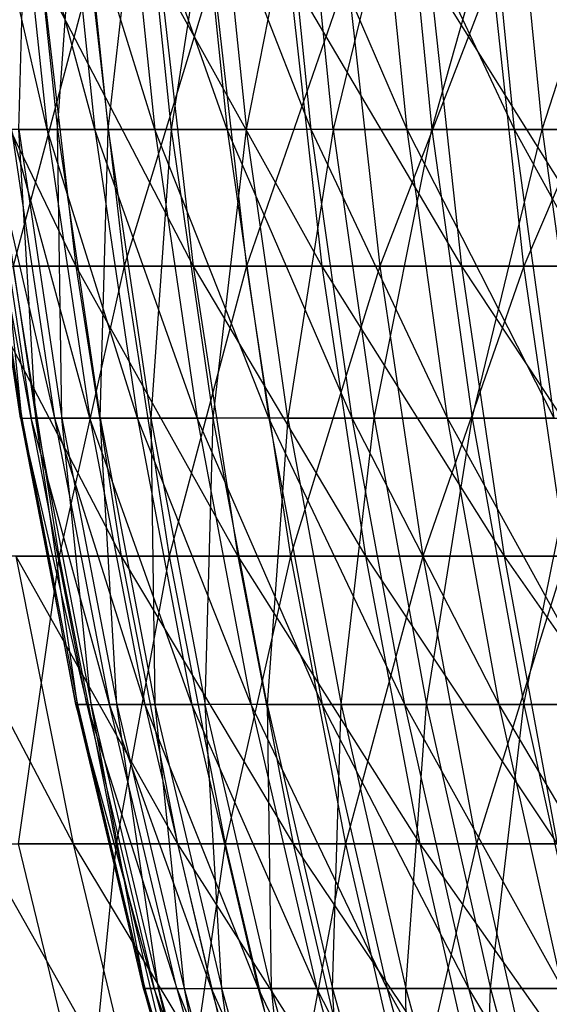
# Model space of a CAD drawing. Extents: x -125 to 125, y -143 to 0.
# Tile 35 of 256: x -55.34 to -50.81, y -97.94 to -89.53. Entities that reach past the tile are written whole.
import ezdxf

# ---------------------------------------------------------------- set-up
doc = ezdxf.new("R2010")
doc.units = 0
doc.header["$LTSCALE"] = 25.4
doc.layers.get('0').update_dxf_attribs({"linetype": 'CONTINUOUS'})

# ---------------------------------------------------------------- blocks, each defined once
blk = doc.blocks.new('NL2500027000_STL_3')
at = {"color": 0}
for p, q in [((-55.1087, -90.4641, 8.1854), (-55.6775, -87.9836, 5.8013)), ((-55.1087, -90.4641, 8.1854), (-55.6775, -87.9836, 5.8013)), ((-54.6992, -90.4641, 10.5814), (-55.3715, -87.9836, 8.2244)), ((-55.3715, -87.9836, 8.2244), (-55.1087, -90.4641, 8.1854)), ((-55.3715, -87.9836, 8.2244), (-55.1087, -90.4641, 8.1854)), ((-54.6992, -90.4641, 10.5814), (-55.3715, -87.9836, 8.2244)), ((-55.3495, -90.4641, -6.3567), (-55.2818, -87.9836, -8.8068)), ((-55.3495, -90.4641, -6.3567), (-55.2818, -87.9836, -8.8068)), ((-55.2818, -87.9836, -8.8068), (-55.0195, -90.4641, -8.765)), ((-55.2818, -87.9836, -8.8068), (-55.0195, -90.4641, -8.765)), ((-55.0195, -90.4641, -8.765), (-54.8451, -87.9836, -11.2097)), ((-55.0195, -90.4641, -8.765), (-54.8451, -87.9836, -11.2097)), ((-54.1856, -90.4641, 12.9573), (-54.96, -87.9836, 10.6319)), ((-54.96, -87.9836, 10.6319), (-54.6992, -90.4641, 10.5814)), ((-54.96, -87.9836, 10.6319), (-54.6992, -90.4641, 10.5814)), ((-54.1856, -90.4641, 12.9573), (-54.96, -87.9836, 10.6319)), ((-54.8451, -87.9836, -11.2097), (-54.5848, -90.4641, -11.1565)), ((-54.8451, -87.9836, -11.2097), (-54.5848, -90.4641, -11.1565)), ((-54.5848, -90.4641, -11.1565), (-54.3039, -87.9836, -13.5914)), ((-54.5848, -90.4641, -11.1565), (-54.3039, -87.9836, -13.5914)), ((-53.5689, -90.4641, 15.3085), (-54.4439, -87.9836, 13.0191)), ((-54.4439, -87.9836, 13.0191), (-54.1856, -90.4641, 12.9573)), ((-54.4439, -87.9836, 13.0191), (-54.1856, -90.4641, 12.9573)), ((-53.5689, -90.4641, 15.3085), (-54.4439, -87.9836, 13.0191)), ((-54.3039, -87.9836, -13.5914), (-54.0462, -90.4641, -13.5269)), ((-54.3039, -87.9836, -13.5914), (-54.0462, -90.4641, -13.5269)), ((-53.6594, -87.9836, -15.9471), (-54.0462, -90.4641, -13.5269)), ((-53.6594, -87.9836, -15.9471), (-54.0462, -90.4641, -13.5269)), ((-53.8242, -87.9836, 15.3815), (-53.5689, -90.4641, 15.3085)), ((-52.8501, -90.4641, 17.6306), (-53.8242, -87.9836, 15.3815)), ((-52.8501, -90.4641, 17.6306), (-53.8242, -87.9836, 15.3815)), ((-53.8242, -87.9836, 15.3815), (-53.5689, -90.4641, 15.3085)), ((-53.6594, -87.9836, -15.9471), (-53.4048, -90.4641, -15.8715)), ((-53.6594, -87.9836, -15.9471), (-53.4048, -90.4641, -15.8715)), ((-53.4048, -90.4641, -15.8715), (-52.9127, -87.9836, -18.2726)), ((-53.4048, -90.4641, -15.8715), (-52.9127, -87.9836, -18.2726)), ((-52.0308, -90.4641, 19.9191), (-53.1021, -87.9836, 17.7146)), ((-52.0308, -90.4641, 19.9191), (-53.1021, -87.9836, 17.7146)), ((-52.8501, -90.4641, 17.6306), (-53.1021, -87.9836, 17.7146)), ((-52.8501, -90.4641, 17.6306), (-53.1021, -87.9836, 17.7146)), ((-52.6616, -90.4641, -18.1859), (-52.9127, -87.9836, -18.2726)), ((-52.6616, -90.4641, -18.1859), (-52.9127, -87.9836, -18.2726)), ((-52.0653, -87.9836, -20.5632), (-52.6616, -90.4641, -18.1859)), ((-52.0653, -87.9836, -20.5632), (-52.6616, -90.4641, -18.1859)), ((-51.1124, -90.4641, 22.1697), (-52.2788, -87.9836, 20.014)), ((-51.1124, -90.4641, 22.1697), (-52.2788, -87.9836, 20.014)), ((-52.0308, -90.4641, 19.9191), (-52.2788, -87.9836, 20.014)), ((-52.0308, -90.4641, 19.9191), (-52.2788, -87.9836, 20.014)), ((-52.0653, -87.9836, -20.5632), (-51.8183, -90.4641, -20.4656)), ((-52.0653, -87.9836, -20.5632), (-51.8183, -90.4641, -20.4656)), ((-51.8183, -90.4641, -20.4656), (-51.1188, -87.9836, -22.8147)), ((-51.8183, -90.4641, -20.4656), (-51.1188, -87.9836, -22.8147)), ((-51.1124, -90.4641, 22.1697), (-51.3561, -87.9836, 22.2754)), ((-51.1124, -90.4641, 22.1697), (-51.3561, -87.9836, 22.2754)), ((-51.1188, -87.9836, -22.8147), (-50.8762, -90.4641, -22.7064)), ((-51.1188, -87.9836, -22.8147), (-50.8762, -90.4641, -22.7064)), ((-50.8762, -90.4641, -22.7064), (-50.075, -87.9836, -25.0227)), ((-50.8762, -90.4641, -22.7064), (-50.075, -87.9836, -25.0227)), ((-56.0643, -89.141, 20.4342), (-54.8621, -91.6345, 22.6593)), ((-56.0643, -89.141, 20.4342), (-54.8621, -91.6345, 22.6593)), ((-54.7377, -89.141, -23.7601), (-55.397, -91.6345, -21.3184)), ((-54.7377, -89.141, -23.7601), (-55.397, -91.6345, -21.3184)), ((-55.153, -89.141, 22.7795), (-53.8581, -91.6345, 24.952)), ((-55.153, -89.141, 22.7795), (-53.8581, -91.6345, 24.952)), ((-55.153, -89.141, 22.7795), (-54.8621, -91.6345, 22.6593)), ((-55.153, -89.141, 22.7795), (-54.8621, -91.6345, 22.6593)), ((-54.7377, -89.141, -23.7601), (-54.449, -91.6345, -23.6348)), ((-54.7377, -89.141, -23.7601), (-54.449, -91.6345, -23.6348)), ((-53.6874, -89.141, -26.0465), (-54.449, -91.6345, -23.6348)), ((-53.6874, -89.141, -26.0465), (-54.449, -91.6345, -23.6348)), ((-54.1437, -89.141, 25.0843), (-52.7584, -91.6345, 27.2003)), ((-54.1437, -89.141, 25.0843), (-52.7584, -91.6345, 27.2003)), ((-54.1437, -89.141, 25.0843), (-53.8581, -91.6345, 24.952)), ((-54.1437, -89.141, 25.0843), (-53.8581, -91.6345, 24.952)), ((-53.6874, -89.141, -26.0465), (-53.4043, -91.6345, -25.9091)), ((-53.6874, -89.141, -26.0465), (-53.4043, -91.6345, -25.9091)), ((-52.5417, -89.141, -28.2866), (-53.4043, -91.6345, -25.9091)), ((-52.5417, -89.141, -28.2866), (-53.4043, -91.6345, -25.9091)), ((-53.0381, -89.141, 27.3445), (-51.5648, -91.6345, 29.4002)), ((-53.0381, -89.141, 27.3445), (-51.5648, -91.6345, 29.4002)), ((-53.0381, -89.141, 27.3445), (-52.7584, -91.6345, 27.2003)), ((-53.0381, -89.141, 27.3445), (-52.7584, -91.6345, 27.2003)), ((-52.5417, -89.141, -28.2866), (-52.2646, -91.6345, -28.1375)), ((-52.5417, -89.141, -28.2866), (-52.2646, -91.6345, -28.1375)), ((-51.3025, -89.141, -30.4765), (-52.2646, -91.6345, -28.1375)), ((-51.3025, -89.141, -30.4765), (-52.2646, -91.6345, -28.1375)), ((-51.8382, -89.141, 29.5561), (-50.2795, -91.6345, 31.5479)), ((-51.8382, -89.141, 29.5561), (-50.2795, -91.6345, 31.5479)), ((-51.8382, -89.141, 29.5561), (-51.5648, -91.6345, 29.4002)), ((-51.8382, -89.141, 29.5561), (-51.5648, -91.6345, 29.4002)), ((-51.0319, -91.6345, -30.3157), (-51.3025, -89.141, -30.4765)), ((-51.0319, -91.6345, -30.3157), (-51.3025, -89.141, -30.4765)), ((-49.9721, -89.141, -32.6121), (-51.0319, -91.6345, -30.3157)), ((-49.9721, -89.141, -32.6121), (-51.0319, -91.6345, -30.3157)), ((-55.2429, -92.9311, 3.3289), (-55.7057, -90.4641, 0.9222)), ((-55.3355, -92.9311, 0.9161), (-55.7057, -90.4641, 0.9222)), ((-55.2429, -92.9311, 3.3289), (-55.7057, -90.4641, 0.9222)), ((-55.3355, -92.9311, 0.9161), (-55.7057, -90.4641, 0.9222)), ((-55.6929, -90.4641, -1.5085), (-55.3228, -92.9311, -1.4985)), ((-55.6929, -90.4641, -1.5085), (-55.3228, -92.9311, -1.4985)), ((-55.6929, -90.4641, -1.5085), (-55.3355, -92.9311, 0.9161)), ((-55.6929, -90.4641, -1.5085), (-55.3355, -92.9311, 0.9161)), ((-55.6124, -90.4641, 3.3512), (-55.2429, -92.9311, 3.3289)), ((-55.6124, -90.4641, 3.3512), (-55.2429, -92.9311, 3.3289)), ((-55.6124, -90.4641, 3.3512), (-55.0451, -92.9311, 5.7354)), ((-55.6124, -90.4641, 3.3512), (-55.0451, -92.9311, 5.7354)), ((-55.3228, -92.9311, -1.4985), (-55.5741, -90.4641, -3.9364)), ((-55.5741, -90.4641, -3.9364), (-55.2048, -92.9311, -3.9102)), ((-55.5741, -90.4641, -3.9364), (-55.2048, -92.9311, -3.9102)), ((-55.3228, -92.9311, -1.4985), (-55.5741, -90.4641, -3.9364)), ((-55.1087, -90.4641, 8.1854), (-55.4133, -90.4641, 5.7738)), ((-55.1087, -90.4641, 8.1854), (-55.4133, -90.4641, 5.7738)), ((-54.7425, -92.9311, 8.131), (-55.4133, -90.4641, 5.7738)), ((-55.4133, -90.4641, 5.7738), (-55.0451, -92.9311, 5.7354)), ((-55.4133, -90.4641, 5.7738), (-55.0451, -92.9311, 5.7354)), ((-54.7425, -92.9311, 8.131), (-55.4133, -90.4641, 5.7738)), ((-55.2048, -92.9311, -3.9102), (-55.3495, -90.4641, -6.3567)), ((-55.3495, -90.4641, -6.3567), (-55.0195, -90.4641, -8.765)), ((-55.3495, -90.4641, -6.3567), (-55.0195, -90.4641, -8.765)), ((-55.3495, -90.4641, -6.3567), (-54.9817, -92.9311, -6.3145)), ((-55.3495, -90.4641, -6.3567), (-54.9817, -92.9311, -6.3145)), ((-55.2048, -92.9311, -3.9102), (-55.3495, -90.4641, -6.3567)), ((-54.6992, -90.4641, 10.5814), (-55.1087, -90.4641, 8.1854)), ((-54.6992, -90.4641, 10.5814), (-55.1087, -90.4641, 8.1854)), ((-54.3358, -92.9311, 10.5111), (-55.1087, -90.4641, 8.1854)), ((-55.1087, -90.4641, 8.1854), (-54.7425, -92.9311, 8.131)), ((-55.1087, -90.4641, 8.1854), (-54.7425, -92.9311, 8.131)), ((-54.3358, -92.9311, 10.5111), (-55.1087, -90.4641, 8.1854)), ((-54.9817, -92.9311, -6.3145), (-55.0195, -90.4641, -8.765)), ((-55.0195, -90.4641, -8.765), (-54.5848, -90.4641, -11.1565)), ((-55.0195, -90.4641, -8.765), (-54.5848, -90.4641, -11.1565)), ((-55.0195, -90.4641, -8.765), (-54.6539, -92.9311, -8.7067)), ((-55.0195, -90.4641, -8.765), (-54.6539, -92.9311, -8.7067)), ((-54.9817, -92.9311, -6.3145), (-55.0195, -90.4641, -8.765)), ((-54.1856, -90.4641, 12.9573), (-54.6992, -90.4641, 10.5814)), ((-54.1856, -90.4641, 12.9573), (-54.6992, -90.4641, 10.5814)), ((-53.8256, -92.9311, 12.8712), (-54.6992, -90.4641, 10.5814)), ((-54.6992, -90.4641, 10.5814), (-54.3358, -92.9311, 10.5111)), ((-54.6992, -90.4641, 10.5814), (-54.3358, -92.9311, 10.5111)), ((-53.8256, -92.9311, 12.8712), (-54.6992, -90.4641, 10.5814)), ((-54.6539, -92.9311, -8.7067), (-54.5848, -90.4641, -11.1565)), ((-54.6539, -92.9311, -8.7067), (-54.5848, -90.4641, -11.1565)), ((-54.5848, -90.4641, -11.1565), (-54.0462, -90.4641, -13.5269)), ((-54.5848, -90.4641, -11.1565), (-54.0462, -90.4641, -13.5269)), ((-54.5848, -90.4641, -11.1565), (-54.2221, -92.9311, -11.0824)), ((-54.5848, -90.4641, -11.1565), (-54.2221, -92.9311, -11.0824)), ((-54.0462, -90.4641, -13.5269), (-54.2221, -92.9311, -11.0824)), ((-54.0462, -90.4641, -13.5269), (-54.2221, -92.9311, -11.0824)), ((-53.5689, -90.4641, 15.3085), (-54.1856, -90.4641, 12.9573)), ((-53.5689, -90.4641, 15.3085), (-54.1856, -90.4641, 12.9573)), ((-53.2129, -92.9311, 15.2068), (-54.1856, -90.4641, 12.9573)), ((-54.1856, -90.4641, 12.9573), (-53.8256, -92.9311, 12.8712)), ((-54.1856, -90.4641, 12.9573), (-53.8256, -92.9311, 12.8712)), ((-53.2129, -92.9311, 15.2068), (-54.1856, -90.4641, 12.9573)), ((-54.0462, -90.4641, -13.5269), (-53.4048, -90.4641, -15.8715)), ((-54.0462, -90.4641, -13.5269), (-53.4048, -90.4641, -15.8715)), ((-54.0462, -90.4641, -13.5269), (-53.6871, -92.9311, -13.437)), ((-54.0462, -90.4641, -13.5269), (-53.6871, -92.9311, -13.437)), ((-53.6871, -92.9311, -13.437), (-53.4048, -90.4641, -15.8715)), ((-53.6871, -92.9311, -13.437), (-53.4048, -90.4641, -15.8715)), ((-53.5689, -90.4641, 15.3085), (-53.2129, -92.9311, 15.2068)), ((-52.8501, -90.4641, 17.6306), (-53.5689, -90.4641, 15.3085)), ((-52.8501, -90.4641, 17.6306), (-53.5689, -90.4641, 15.3085)), ((-52.4989, -92.9311, 17.5134), (-53.5689, -90.4641, 15.3085)), ((-52.4989, -92.9311, 17.5134), (-53.5689, -90.4641, 15.3085)), ((-53.5689, -90.4641, 15.3085), (-53.2129, -92.9311, 15.2068)), ((-53.0499, -92.9311, -15.766), (-53.4048, -90.4641, -15.8715)), ((-53.0499, -92.9311, -15.766), (-53.4048, -90.4641, -15.8715)), ((-52.6616, -90.4641, -18.1859), (-53.4048, -90.4641, -15.8715)), ((-52.6616, -90.4641, -18.1859), (-53.4048, -90.4641, -15.8715)), ((-52.6616, -90.4641, -18.1859), (-53.0499, -92.9311, -15.766)), ((-52.6616, -90.4641, -18.1859), (-53.0499, -92.9311, -15.766)), ((-52.0308, -90.4641, 19.9191), (-52.8501, -90.4641, 17.6306)), ((-52.0308, -90.4641, 19.9191), (-52.8501, -90.4641, 17.6306)), ((-51.685, -92.9311, 19.7867), (-52.8501, -90.4641, 17.6306)), ((-51.685, -92.9311, 19.7867), (-52.8501, -90.4641, 17.6306)), ((-52.4989, -92.9311, 17.5134), (-52.8501, -90.4641, 17.6306)), ((-52.4989, -92.9311, 17.5134), (-52.8501, -90.4641, 17.6306)), ((-52.6616, -90.4641, -18.1859), (-51.8183, -90.4641, -20.4656)), ((-52.6616, -90.4641, -18.1859), (-51.8183, -90.4641, -20.4656)), ((-52.6616, -90.4641, -18.1859), (-52.3117, -92.9311, -18.065)), ((-52.6616, -90.4641, -18.1859), (-52.3117, -92.9311, -18.065)), ((-52.3117, -92.9311, -18.065), (-51.8183, -90.4641, -20.4656)), ((-52.3117, -92.9311, -18.065), (-51.8183, -90.4641, -20.4656)), ((-51.1124, -90.4641, 22.1697), (-52.0308, -90.4641, 19.9191)), ((-51.1124, -90.4641, 22.1697), (-52.0308, -90.4641, 19.9191)), ((-50.7728, -92.9311, 22.0223), (-52.0308, -90.4641, 19.9191)), ((-50.7728, -92.9311, 22.0223), (-52.0308, -90.4641, 19.9191)), ((-51.685, -92.9311, 19.7867), (-52.0308, -90.4641, 19.9191)), ((-51.685, -92.9311, 19.7867), (-52.0308, -90.4641, 19.9191)), ((-51.8183, -90.4641, -20.4656), (-50.8762, -90.4641, -22.7064)), ((-51.8183, -90.4641, -20.4656), (-50.8762, -90.4641, -22.7064)), ((-51.8183, -90.4641, -20.4656), (-51.4739, -92.9311, -20.3296)), ((-51.8183, -90.4641, -20.4656), (-51.4739, -92.9311, -20.3296)), ((-51.4739, -92.9311, -20.3296), (-50.8762, -90.4641, -22.7064)), ((-51.4739, -92.9311, -20.3296), (-50.8762, -90.4641, -22.7064)), ((-50.0967, -90.4641, 24.3781), (-51.1124, -90.4641, 22.1697)), ((-50.0967, -90.4641, 24.3781), (-51.1124, -90.4641, 22.1697)), ((-49.7638, -92.9311, 24.2161), (-51.1124, -90.4641, 22.1697)), ((-49.7638, -92.9311, 24.2161), (-51.1124, -90.4641, 22.1697)), ((-50.7728, -92.9311, 22.0223), (-51.1124, -90.4641, 22.1697)), ((-50.7728, -92.9311, 22.0223), (-51.1124, -90.4641, 22.1697)), ((-50.8762, -90.4641, -22.7064), (-49.8374, -90.4641, -24.904)), ((-50.8762, -90.4641, -22.7064), (-49.8374, -90.4641, -24.904)), ((-50.8762, -90.4641, -22.7064), (-50.5382, -92.9311, -22.5555)), ((-50.8762, -90.4641, -22.7064), (-50.5382, -92.9311, -22.5555)), ((-55.7686, -91.6345, 20.3264), (-54.8621, -91.6345, 22.6593)), ((-55.7686, -91.6345, 20.3264), (-54.8621, -91.6345, 22.6593)), ((-55.7686, -91.6345, 20.3264), (-54.475, -94.1127, 22.4994)), ((-55.7686, -91.6345, 20.3264), (-54.475, -94.1127, 22.4994)), ((-54.449, -91.6345, -23.6348), (-55.397, -91.6345, -21.3184)), ((-54.449, -91.6345, -23.6348), (-55.397, -91.6345, -21.3184)), ((-55.0061, -94.1127, -21.1679), (-55.397, -91.6345, -21.3184)), ((-55.0061, -94.1127, -21.1679), (-55.397, -91.6345, -21.3184)), ((-54.449, -91.6345, -23.6348), (-55.0061, -94.1127, -21.1679)), ((-54.449, -91.6345, -23.6348), (-55.0061, -94.1127, -21.1679)), ((-54.8621, -91.6345, 22.6593), (-53.8581, -91.6345, 24.952)), ((-54.8621, -91.6345, 22.6593), (-53.8581, -91.6345, 24.952)), ((-54.8621, -91.6345, 22.6593), (-53.4781, -94.1127, 24.7759)), ((-54.8621, -91.6345, 22.6593), (-53.4781, -94.1127, 24.7759)), ((-54.8621, -91.6345, 22.6593), (-54.475, -94.1127, 22.4994)), ((-54.8621, -91.6345, 22.6593), (-54.475, -94.1127, 22.4994)), ((-54.449, -91.6345, -23.6348), (-54.0648, -94.1127, -23.468)), ((-53.4043, -91.6345, -25.9091), (-54.449, -91.6345, -23.6348)), ((-53.4043, -91.6345, -25.9091), (-54.449, -91.6345, -23.6348)), ((-54.449, -91.6345, -23.6348), (-54.0648, -94.1127, -23.468)), ((-53.4043, -91.6345, -25.9091), (-54.0648, -94.1127, -23.468)), ((-53.4043, -91.6345, -25.9091), (-54.0648, -94.1127, -23.468)), ((-53.8581, -91.6345, 24.952), (-52.7584, -91.6345, 27.2003)), ((-53.8581, -91.6345, 24.952), (-52.7584, -91.6345, 27.2003)), ((-53.8581, -91.6345, 24.952), (-52.3861, -94.1127, 27.0083)), ((-53.8581, -91.6345, 24.952), (-52.3861, -94.1127, 27.0083)), ((-53.8581, -91.6345, 24.952), (-53.4781, -94.1127, 24.7759)), ((-53.8581, -91.6345, 24.952), (-53.4781, -94.1127, 24.7759)), ((-53.4043, -91.6345, -25.9091), (-53.0274, -94.1127, -25.7263)), ((-52.2646, -91.6345, -28.1375), (-53.4043, -91.6345, -25.9091)), ((-52.2646, -91.6345, -28.1375), (-53.4043, -91.6345, -25.9091)), ((-53.4043, -91.6345, -25.9091), (-53.0274, -94.1127, -25.7263)), ((-52.2646, -91.6345, -28.1375), (-53.0274, -94.1127, -25.7263)), ((-52.2646, -91.6345, -28.1375), (-53.0274, -94.1127, -25.7263)), ((-52.7584, -91.6345, 27.2003), (-51.5648, -91.6345, 29.4002)), ((-52.7584, -91.6345, 27.2003), (-51.5648, -91.6345, 29.4002)), ((-52.7584, -91.6345, 27.2003), (-51.2009, -94.1127, 29.1928)), ((-52.7584, -91.6345, 27.2003), (-51.2009, -94.1127, 29.1928)), ((-52.7584, -91.6345, 27.2003), (-52.3861, -94.1127, 27.0083)), ((-52.7584, -91.6345, 27.2003), (-52.3861, -94.1127, 27.0083)), ((-52.2646, -91.6345, -28.1375), (-51.8958, -94.1127, -27.9389)), ((-51.0319, -91.6345, -30.3157), (-52.2646, -91.6345, -28.1375)), ((-51.0319, -91.6345, -30.3157), (-52.2646, -91.6345, -28.1375)), ((-52.2646, -91.6345, -28.1375), (-51.8958, -94.1127, -27.9389)), ((-51.0319, -91.6345, -30.3157), (-51.8958, -94.1127, -27.9389)), ((-51.0319, -91.6345, -30.3157), (-51.8958, -94.1127, -27.9389)), ((-51.5648, -91.6345, 29.4002), (-50.2795, -91.6345, 31.5479)), ((-51.5648, -91.6345, 29.4002), (-50.2795, -91.6345, 31.5479)), ((-51.5648, -91.6345, 29.4002), (-49.9248, -94.1127, 31.3253)), ((-51.5648, -91.6345, 29.4002), (-49.9248, -94.1127, 31.3253)), ((-51.5648, -91.6345, 29.4002), (-51.2009, -94.1127, 29.1928)), ((-51.5648, -91.6345, 29.4002), (-51.2009, -94.1127, 29.1928)), ((-49.7086, -91.6345, -32.4401), (-51.0319, -91.6345, -30.3157)), ((-49.7086, -91.6345, -32.4401), (-51.0319, -91.6345, -30.3157)), ((-50.6718, -94.1127, -30.1018), (-51.0319, -91.6345, -30.3157)), ((-50.6718, -94.1127, -30.1018), (-51.0319, -91.6345, -30.3157)), ((-55.3355, -92.9311, 0.9161), (-55.3228, -92.9311, -1.4985)), ((-55.3355, -92.9311, 0.9161), (-55.3228, -92.9311, -1.4985)), ((-55.3355, -92.9311, 0.9161), (-54.8614, -95.3803, 0.9083)), ((-55.3355, -92.9311, 0.9161), (-54.8614, -95.3803, 0.9083)), ((-55.3355, -92.9311, 0.9161), (-54.7696, -95.3803, 3.3004)), ((-55.3355, -92.9311, 0.9161), (-54.7696, -95.3803, 3.3004)), ((-55.3355, -92.9311, 0.9161), (-55.2429, -92.9311, 3.3289)), ((-55.3355, -92.9311, 0.9161), (-55.2429, -92.9311, 3.3289)), ((-54.8614, -95.3803, 0.9083), (-55.3228, -92.9311, -1.4985)), ((-55.3228, -92.9311, -1.4985), (-55.2048, -92.9311, -3.9102)), ((-55.3228, -92.9311, -1.4985), (-55.2048, -92.9311, -3.9102)), ((-55.3228, -92.9311, -1.4985), (-54.8488, -95.3803, -1.4856)), ((-55.3228, -92.9311, -1.4985), (-54.8488, -95.3803, -1.4856)), ((-54.8614, -95.3803, 0.9083), (-55.3228, -92.9311, -1.4985)), ((-55.0451, -92.9311, 5.7354), (-55.2429, -92.9311, 3.3289)), ((-55.0451, -92.9311, 5.7354), (-55.2429, -92.9311, 3.3289)), ((-54.5735, -95.3803, 5.6863), (-55.2429, -92.9311, 3.3289)), ((-54.7696, -95.3803, 3.3004), (-55.2429, -92.9311, 3.3289)), ((-54.5735, -95.3803, 5.6863), (-55.2429, -92.9311, 3.3289)), ((-54.7696, -95.3803, 3.3004), (-55.2429, -92.9311, 3.3289)), ((-54.8488, -95.3803, -1.4856), (-55.2048, -92.9311, -3.9102)), ((-55.2048, -92.9311, -3.9102), (-54.9817, -92.9311, -6.3145)), ((-55.2048, -92.9311, -3.9102), (-54.9817, -92.9311, -6.3145)), ((-55.2048, -92.9311, -3.9102), (-54.7318, -95.3803, -3.8767)), ((-55.2048, -92.9311, -3.9102), (-54.7318, -95.3803, -3.8767)), ((-54.8488, -95.3803, -1.4856), (-55.2048, -92.9311, -3.9102)), ((-55.0451, -92.9311, 5.7354), (-54.5735, -95.3803, 5.6863)), ((-55.0451, -92.9311, 5.7354), (-54.5735, -95.3803, 5.6863)), ((-55.0451, -92.9311, 5.7354), (-54.2735, -95.3803, 8.0613)), ((-54.7425, -92.9311, 8.131), (-55.0451, -92.9311, 5.7354)), ((-54.7425, -92.9311, 8.131), (-55.0451, -92.9311, 5.7354)), ((-55.0451, -92.9311, 5.7354), (-54.2735, -95.3803, 8.0613)), ((-54.7318, -95.3803, -3.8767), (-54.9817, -92.9311, -6.3145)), ((-54.9817, -92.9311, -6.3145), (-54.6539, -92.9311, -8.7067)), ((-54.9817, -92.9311, -6.3145), (-54.6539, -92.9311, -8.7067)), ((-54.9817, -92.9311, -6.3145), (-54.5106, -95.3803, -6.2604)), ((-54.9817, -92.9311, -6.3145), (-54.5106, -95.3803, -6.2604)), ((-54.7318, -95.3803, -3.8767), (-54.9817, -92.9311, -6.3145)), ((-54.3358, -92.9311, 10.5111), (-54.7425, -92.9311, 8.131)), ((-54.3358, -92.9311, 10.5111), (-54.7425, -92.9311, 8.131)), ((-53.8702, -95.3803, 10.421), (-54.7425, -92.9311, 8.131)), ((-54.7425, -92.9311, 8.131), (-54.2735, -95.3803, 8.0613)), ((-54.7425, -92.9311, 8.131), (-54.2735, -95.3803, 8.0613)), ((-53.8702, -95.3803, 10.421), (-54.7425, -92.9311, 8.131)), ((-54.5106, -95.3803, -6.2604), (-54.6539, -92.9311, -8.7067)), ((-54.6539, -92.9311, -8.7067), (-54.2221, -92.9311, -11.0824)), ((-54.6539, -92.9311, -8.7067), (-54.2221, -92.9311, -11.0824)), ((-54.6539, -92.9311, -8.7067), (-54.1856, -95.3803, -8.6321)), ((-54.6539, -92.9311, -8.7067), (-54.1856, -95.3803, -8.6321)), ((-54.5106, -95.3803, -6.2604), (-54.6539, -92.9311, -8.7067)), ((-53.8256, -92.9311, 12.8712), (-54.3358, -92.9311, 10.5111)), ((-53.8256, -92.9311, 12.8712), (-54.3358, -92.9311, 10.5111)), ((-53.3644, -95.3803, 12.7609), (-54.3358, -92.9311, 10.5111)), ((-54.3358, -92.9311, 10.5111), (-53.8702, -95.3803, 10.421)), ((-54.3358, -92.9311, 10.5111), (-53.8702, -95.3803, 10.421)), ((-53.3644, -95.3803, 12.7609), (-54.3358, -92.9311, 10.5111)), ((-54.2221, -92.9311, -11.0824), (-53.6871, -92.9311, -13.437)), ((-54.2221, -92.9311, -11.0824), (-53.6871, -92.9311, -13.437)), ((-54.2221, -92.9311, -11.0824), (-53.7575, -95.3803, -10.9875)), ((-54.2221, -92.9311, -11.0824), (-53.7575, -95.3803, -10.9875)), ((-54.2221, -92.9311, -11.0824), (-54.1856, -95.3803, -8.6321)), ((-54.2221, -92.9311, -11.0824), (-54.1856, -95.3803, -8.6321)), ((-53.2129, -92.9311, 15.2068), (-53.8256, -92.9311, 12.8712)), ((-53.2129, -92.9311, 15.2068), (-53.8256, -92.9311, 12.8712)), ((-52.757, -95.3803, 15.0765), (-53.8256, -92.9311, 12.8712)), ((-53.8256, -92.9311, 12.8712), (-53.3644, -95.3803, 12.7609)), ((-53.8256, -92.9311, 12.8712), (-53.3644, -95.3803, 12.7609)), ((-52.757, -95.3803, 15.0765), (-53.8256, -92.9311, 12.8712)), ((-53.7575, -95.3803, -10.9875), (-53.6871, -92.9311, -13.437)), ((-53.7575, -95.3803, -10.9875), (-53.6871, -92.9311, -13.437)), ((-53.2271, -95.3803, -13.3219), (-53.6871, -92.9311, -13.437)), ((-53.2271, -95.3803, -13.3219), (-53.6871, -92.9311, -13.437)), ((-53.0499, -92.9311, -15.766), (-53.6871, -92.9311, -13.437)), ((-53.0499, -92.9311, -15.766), (-53.6871, -92.9311, -13.437)), ((-53.0499, -92.9311, -15.766), (-53.2271, -95.3803, -13.3219)), ((-53.0499, -92.9311, -15.766), (-53.2271, -95.3803, -13.3219)), ((-53.2129, -92.9311, 15.2068), (-52.757, -95.3803, 15.0765)), ((-52.4989, -92.9311, 17.5134), (-53.2129, -92.9311, 15.2068)), ((-52.4989, -92.9311, 17.5134), (-53.2129, -92.9311, 15.2068)), ((-52.0491, -95.3803, 17.3633), (-53.2129, -92.9311, 15.2068)), ((-52.0491, -95.3803, 17.3633), (-53.2129, -92.9311, 15.2068)), ((-53.2129, -92.9311, 15.2068), (-52.757, -95.3803, 15.0765)), ((-53.0499, -92.9311, -15.766), (-52.3117, -92.9311, -18.065)), ((-53.0499, -92.9311, -15.766), (-52.3117, -92.9311, -18.065)), ((-53.0499, -92.9311, -15.766), (-52.5953, -95.3803, -15.6309)), ((-53.0499, -92.9311, -15.766), (-52.5953, -95.3803, -15.6309)), ((-52.5953, -95.3803, -15.6309), (-52.3117, -92.9311, -18.065)), ((-52.5953, -95.3803, -15.6309), (-52.3117, -92.9311, -18.065)), ((-51.685, -92.9311, 19.7867), (-52.4989, -92.9311, 17.5134)), ((-51.685, -92.9311, 19.7867), (-52.4989, -92.9311, 17.5134)), ((-51.2422, -95.3803, 19.6172), (-52.4989, -92.9311, 17.5134)), ((-51.2422, -95.3803, 19.6172), (-52.4989, -92.9311, 17.5134)), ((-52.0491, -95.3803, 17.3633), (-52.4989, -92.9311, 17.5134)), ((-52.0491, -95.3803, 17.3633), (-52.4989, -92.9311, 17.5134)), ((-52.3117, -92.9311, -18.065), (-51.4739, -92.9311, -20.3296)), ((-52.3117, -92.9311, -18.065), (-51.4739, -92.9311, -20.3296)), ((-52.3117, -92.9311, -18.065), (-51.8635, -95.3803, -17.9102)), ((-52.3117, -92.9311, -18.065), (-51.8635, -95.3803, -17.9102)), ((-51.8635, -95.3803, -17.9102), (-51.4739, -92.9311, -20.3296)), ((-51.8635, -95.3803, -17.9102), (-51.4739, -92.9311, -20.3296)), ((-50.7728, -92.9311, 22.0223), (-51.685, -92.9311, 19.7867)), ((-50.7728, -92.9311, 22.0223), (-51.685, -92.9311, 19.7867)), ((-50.3377, -95.3803, 21.8337), (-51.685, -92.9311, 19.7867)), ((-50.3377, -95.3803, 21.8337), (-51.685, -92.9311, 19.7867)), ((-51.2422, -95.3803, 19.6172), (-51.685, -92.9311, 19.7867)), ((-51.2422, -95.3803, 19.6172), (-51.685, -92.9311, 19.7867)), ((-51.4739, -92.9311, -20.3296), (-50.5382, -92.9311, -22.5555)), ((-51.4739, -92.9311, -20.3296), (-50.5382, -92.9311, -22.5555)), ((-51.4739, -92.9311, -20.3296), (-51.0329, -95.3803, -20.1554)), ((-51.4739, -92.9311, -20.3296), (-51.0329, -95.3803, -20.1554)), ((-51.0329, -95.3803, -20.1554), (-50.5382, -92.9311, -22.5555)), ((-51.0329, -95.3803, -20.1554), (-50.5382, -92.9311, -22.5555)), ((-56.1767, -94.1127, 17.8306), (-54.8844, -96.5711, 20.0041)), ((-56.1767, -94.1127, 17.8306), (-54.8844, -96.5711, 20.0041)), ((-55.0061, -94.1127, -21.1679), (-55.8496, -94.1127, -18.8303)), ((-55.0061, -94.1127, -21.1679), (-55.8496, -94.1127, -18.8303)), ((-55.3751, -94.1127, 20.183), (-54.475, -94.1127, 22.4994)), ((-55.3751, -94.1127, 20.183), (-54.475, -94.1127, 22.4994)), ((-55.3751, -94.1127, 20.183), (-53.9923, -96.5711, 22.3001)), ((-55.3751, -94.1127, 20.183), (-53.9923, -96.5711, 22.3001)), ((-55.3751, -94.1127, 20.183), (-54.8844, -96.5711, 20.0041)), ((-55.3751, -94.1127, 20.183), (-54.8844, -96.5711, 20.0041)), ((-55.0061, -94.1127, -21.1679), (-55.3547, -96.5711, -18.6634)), ((-55.0061, -94.1127, -21.1679), (-55.3547, -96.5711, -18.6634)), ((-54.0648, -94.1127, -23.468), (-55.0061, -94.1127, -21.1679)), ((-54.0648, -94.1127, -23.468), (-55.0061, -94.1127, -21.1679)), ((-54.5187, -96.5711, -20.9804), (-55.0061, -94.1127, -21.1679)), ((-54.5187, -96.5711, -20.9804), (-55.0061, -94.1127, -21.1679)), ((-54.0648, -94.1127, -23.468), (-54.5187, -96.5711, -20.9804)), ((-54.0648, -94.1127, -23.468), (-54.5187, -96.5711, -20.9804)), ((-54.475, -94.1127, 22.4994), (-53.4781, -94.1127, 24.7759)), ((-54.475, -94.1127, 22.4994), (-53.4781, -94.1127, 24.7759)), ((-54.475, -94.1127, 22.4994), (-53.0042, -96.5711, 24.5564)), ((-54.475, -94.1127, 22.4994), (-53.0042, -96.5711, 24.5564)), ((-54.475, -94.1127, 22.4994), (-53.9923, -96.5711, 22.3001)), ((-54.475, -94.1127, 22.4994), (-53.9923, -96.5711, 22.3001)), ((-54.0648, -94.1127, -23.468), (-53.5858, -96.5711, -23.26)), ((-53.0274, -94.1127, -25.7263), (-54.0648, -94.1127, -23.468)), ((-53.0274, -94.1127, -25.7263), (-54.0648, -94.1127, -23.468)), ((-54.0648, -94.1127, -23.468), (-53.5858, -96.5711, -23.26)), ((-53.0274, -94.1127, -25.7263), (-53.5858, -96.5711, -23.26)), ((-53.0274, -94.1127, -25.7263), (-53.5858, -96.5711, -23.26)), ((-53.4781, -94.1127, 24.7759), (-52.3861, -94.1127, 27.0083)), ((-53.4781, -94.1127, 24.7759), (-52.3861, -94.1127, 27.0083)), ((-53.4781, -94.1127, 24.7759), (-51.9219, -96.5711, 26.769)), ((-53.4781, -94.1127, 24.7759), (-51.9219, -96.5711, 26.769)), ((-53.4781, -94.1127, 24.7759), (-53.0042, -96.5711, 24.5564)), ((-53.4781, -94.1127, 24.7759), (-53.0042, -96.5711, 24.5564)), ((-53.0274, -94.1127, -25.7263), (-52.5576, -96.5711, -25.4984)), ((-51.8958, -94.1127, -27.9389), (-53.0274, -94.1127, -25.7263)), ((-51.8958, -94.1127, -27.9389), (-53.0274, -94.1127, -25.7263)), ((-53.0274, -94.1127, -25.7263), (-52.5576, -96.5711, -25.4984)), ((-51.8958, -94.1127, -27.9389), (-52.5576, -96.5711, -25.4984)), ((-51.8958, -94.1127, -27.9389), (-52.5576, -96.5711, -25.4984)), ((-52.3861, -94.1127, 27.0083), (-51.2009, -94.1127, 29.1928)), ((-52.3861, -94.1127, 27.0083), (-51.2009, -94.1127, 29.1928)), ((-52.3861, -94.1127, 27.0083), (-50.7472, -96.5711, 28.9341)), ((-52.3861, -94.1127, 27.0083), (-50.7472, -96.5711, 28.9341)), ((-52.3861, -94.1127, 27.0083), (-51.9219, -96.5711, 26.769)), ((-52.3861, -94.1127, 27.0083), (-51.9219, -96.5711, 26.769)), ((-51.8958, -94.1127, -27.9389), (-51.4359, -96.5711, -27.6913)), ((-50.6718, -94.1127, -30.1018), (-51.8958, -94.1127, -27.9389)), ((-50.6718, -94.1127, -30.1018), (-51.8958, -94.1127, -27.9389)), ((-51.8958, -94.1127, -27.9389), (-51.4359, -96.5711, -27.6913)), ((-50.6718, -94.1127, -30.1018), (-51.4359, -96.5711, -27.6913)), ((-50.6718, -94.1127, -30.1018), (-51.4359, -96.5711, -27.6913)), ((-51.2009, -94.1127, 29.1928), (-49.9248, -94.1127, 31.3253)), ((-51.2009, -94.1127, 29.1928), (-49.9248, -94.1127, 31.3253)), ((-51.2009, -94.1127, 29.1928), (-49.4824, -96.5711, 31.0477)), ((-51.2009, -94.1127, 29.1928), (-49.4824, -96.5711, 31.0477)), ((-51.2009, -94.1127, 29.1928), (-50.7472, -96.5711, 28.9341)), ((-51.2009, -94.1127, 29.1928), (-50.7472, -96.5711, 28.9341)), ((-54.7696, -95.3803, 3.3004), (-54.8614, -95.3803, 0.9083)), ((-54.7696, -95.3803, 3.3004), (-54.8614, -95.3803, 0.9083)), ((-54.1933, -97.8072, 3.2657), (-54.8614, -95.3803, 0.9083)), ((-54.8614, -95.3803, 0.9083), (-54.8488, -95.3803, -1.4856)), ((-54.8614, -95.3803, 0.9083), (-54.8488, -95.3803, -1.4856)), ((-54.8614, -95.3803, 0.9083), (-54.2842, -97.8072, 0.8987)), ((-54.8614, -95.3803, 0.9083), (-54.2842, -97.8072, 0.8987)), ((-54.1933, -97.8072, 3.2657), (-54.8614, -95.3803, 0.9083)), ((-54.2842, -97.8072, 0.8987), (-54.8488, -95.3803, -1.4856)), ((-54.8488, -95.3803, -1.4856), (-54.7318, -95.3803, -3.8767)), ((-54.8488, -95.3803, -1.4856), (-54.7318, -95.3803, -3.8767)), ((-54.8488, -95.3803, -1.4856), (-54.2717, -97.8072, -1.47)), ((-54.8488, -95.3803, -1.4856), (-54.2717, -97.8072, -1.47)), ((-54.2842, -97.8072, 0.8987), (-54.8488, -95.3803, -1.4856)), ((-54.7696, -95.3803, 3.3004), (-54.1933, -97.8072, 3.2657)), ((-54.7696, -95.3803, 3.3004), (-54.1933, -97.8072, 3.2657)), ((-54.7696, -95.3803, 3.3004), (-53.9993, -97.8072, 5.6265)), ((-54.7696, -95.3803, 3.3004), (-53.9993, -97.8072, 5.6265)), ((-54.7696, -95.3803, 3.3004), (-54.5735, -95.3803, 5.6863)), ((-54.7696, -95.3803, 3.3004), (-54.5735, -95.3803, 5.6863)), ((-54.2717, -97.8072, -1.47), (-54.7318, -95.3803, -3.8767)), ((-54.7318, -95.3803, -3.8767), (-54.5106, -95.3803, -6.2604)), ((-54.7318, -95.3803, -3.8767), (-54.5106, -95.3803, -6.2604)), ((-54.7318, -95.3803, -3.8767), (-54.1559, -97.8072, -3.8359)), ((-54.7318, -95.3803, -3.8767), (-54.1559, -97.8072, -3.8359)), ((-54.2717, -97.8072, -1.47), (-54.7318, -95.3803, -3.8767)), ((-54.2735, -95.3803, 8.0613), (-54.5735, -95.3803, 5.6863)), ((-54.2735, -95.3803, 8.0613), (-54.5735, -95.3803, 5.6863)), ((-53.7025, -97.8072, 7.9765), (-54.5735, -95.3803, 5.6863)), ((-53.9993, -97.8072, 5.6265), (-54.5735, -95.3803, 5.6863)), ((-53.7025, -97.8072, 7.9765), (-54.5735, -95.3803, 5.6863)), ((-53.9993, -97.8072, 5.6265), (-54.5735, -95.3803, 5.6863)), ((-54.1559, -97.8072, -3.8359), (-54.5106, -95.3803, -6.2604)), ((-54.5106, -95.3803, -6.2604), (-54.1856, -95.3803, -8.6321)), ((-54.5106, -95.3803, -6.2604), (-54.1856, -95.3803, -8.6321)), ((-54.5106, -95.3803, -6.2604), (-53.9371, -97.8072, -6.1945)), ((-54.5106, -95.3803, -6.2604), (-53.9371, -97.8072, -6.1945)), ((-54.1559, -97.8072, -3.8359), (-54.5106, -95.3803, -6.2604)), ((-54.2735, -95.3803, 8.0613), (-53.7025, -97.8072, 7.9765)), ((-54.2735, -95.3803, 8.0613), (-53.7025, -97.8072, 7.9765)), ((-54.2735, -95.3803, 8.0613), (-53.3034, -97.8072, 10.3114)), ((-53.8702, -95.3803, 10.421), (-54.2735, -95.3803, 8.0613)), ((-53.8702, -95.3803, 10.421), (-54.2735, -95.3803, 8.0613)), ((-54.2735, -95.3803, 8.0613), (-53.3034, -97.8072, 10.3114)), ((-54.1856, -95.3803, -8.6321), (-53.7575, -95.3803, -10.9875)), ((-54.1856, -95.3803, -8.6321), (-53.7575, -95.3803, -10.9875)), ((-54.1856, -95.3803, -8.6321), (-53.6155, -97.8072, -8.5413)), ((-54.1856, -95.3803, -8.6321), (-53.6155, -97.8072, -8.5413)), ((-54.1856, -95.3803, -8.6321), (-53.9371, -97.8072, -6.1945)), ((-54.1856, -95.3803, -8.6321), (-53.9371, -97.8072, -6.1945)), ((-53.3644, -95.3803, 12.7609), (-53.8702, -95.3803, 10.421)), ((-53.3644, -95.3803, 12.7609), (-53.8702, -95.3803, 10.421)), ((-52.8029, -97.8072, 12.6266), (-53.8702, -95.3803, 10.421)), ((-53.8702, -95.3803, 10.421), (-53.3034, -97.8072, 10.3114)), ((-53.8702, -95.3803, 10.421), (-53.3034, -97.8072, 10.3114)), ((-52.8029, -97.8072, 12.6266), (-53.8702, -95.3803, 10.421)), ((-53.6155, -97.8072, -8.5413), (-53.7575, -95.3803, -10.9875)), ((-53.1919, -97.8072, -10.8719), (-53.7575, -95.3803, -10.9875)), ((-53.6155, -97.8072, -8.5413), (-53.7575, -95.3803, -10.9875)), ((-53.1919, -97.8072, -10.8719), (-53.7575, -95.3803, -10.9875)), ((-53.2271, -95.3803, -13.3219), (-53.7575, -95.3803, -10.9875)), ((-53.2271, -95.3803, -13.3219), (-53.7575, -95.3803, -10.9875)), ((-52.757, -95.3803, 15.0765), (-53.3644, -95.3803, 12.7609)), ((-52.757, -95.3803, 15.0765), (-53.3644, -95.3803, 12.7609)), ((-52.2019, -97.8072, 14.9179), (-53.3644, -95.3803, 12.7609)), ((-53.3644, -95.3803, 12.7609), (-52.8029, -97.8072, 12.6266)), ((-53.3644, -95.3803, 12.7609), (-52.8029, -97.8072, 12.6266)), ((-52.2019, -97.8072, 14.9179), (-53.3644, -95.3803, 12.7609)), ((-53.2271, -95.3803, -13.3219), (-52.5953, -95.3803, -15.6309)), ((-53.2271, -95.3803, -13.3219), (-52.5953, -95.3803, -15.6309)), ((-53.2271, -95.3803, -13.3219), (-52.6671, -97.8072, -13.1817)), ((-53.2271, -95.3803, -13.3219), (-52.6671, -97.8072, -13.1817)), ((-53.2271, -95.3803, -13.3219), (-53.1919, -97.8072, -10.8719)), ((-53.2271, -95.3803, -13.3219), (-53.1919, -97.8072, -10.8719)), ((-52.757, -95.3803, 15.0765), (-52.2019, -97.8072, 14.9179)), ((-52.0491, -95.3803, 17.3633), (-52.757, -95.3803, 15.0765)), ((-52.0491, -95.3803, 17.3633), (-52.757, -95.3803, 15.0765)), ((-51.5015, -97.8072, 17.1807), (-52.757, -95.3803, 15.0765)), ((-51.5015, -97.8072, 17.1807), (-52.757, -95.3803, 15.0765)), ((-52.757, -95.3803, 15.0765), (-52.2019, -97.8072, 14.9179)), ((-52.6671, -97.8072, -13.1817), (-52.5953, -95.3803, -15.6309)), ((-52.6671, -97.8072, -13.1817), (-52.5953, -95.3803, -15.6309)), ((-52.5953, -95.3803, -15.6309), (-51.8635, -95.3803, -17.9102)), ((-52.5953, -95.3803, -15.6309), (-51.8635, -95.3803, -17.9102)), ((-52.5953, -95.3803, -15.6309), (-52.042, -97.8072, -15.4665)), ((-52.5953, -95.3803, -15.6309), (-52.042, -97.8072, -15.4665)), ((-51.2422, -95.3803, 19.6172), (-52.0491, -95.3803, 17.3633)), ((-51.2422, -95.3803, 19.6172), (-52.0491, -95.3803, 17.3633)), ((-50.7031, -97.8072, 19.4108), (-52.0491, -95.3803, 17.3633)), ((-50.7031, -97.8072, 19.4108), (-52.0491, -95.3803, 17.3633)), ((-51.5015, -97.8072, 17.1807), (-52.0491, -95.3803, 17.3633)), ((-51.5015, -97.8072, 17.1807), (-52.0491, -95.3803, 17.3633)), ((-52.042, -97.8072, -15.4665), (-51.8635, -95.3803, -17.9102)), ((-52.042, -97.8072, -15.4665), (-51.8635, -95.3803, -17.9102)), ((-51.8635, -95.3803, -17.9102), (-51.0329, -95.3803, -20.1554)), ((-51.8635, -95.3803, -17.9102), (-51.0329, -95.3803, -20.1554)), ((-51.8635, -95.3803, -17.9102), (-51.3178, -97.8072, -17.7218)), ((-51.8635, -95.3803, -17.9102), (-51.3178, -97.8072, -17.7218)), ((-51.3178, -97.8072, -17.7218), (-51.0329, -95.3803, -20.1554)), ((-51.3178, -97.8072, -17.7218), (-51.0329, -95.3803, -20.1554)), ((-50.3377, -95.3803, 21.8337), (-51.2422, -95.3803, 19.6172)), ((-50.3377, -95.3803, 21.8337), (-51.2422, -95.3803, 19.6172)), ((-49.8081, -97.8072, 21.6039), (-51.2422, -95.3803, 19.6172)), ((-49.8081, -97.8072, 21.6039), (-51.2422, -95.3803, 19.6172)), ((-50.7031, -97.8072, 19.4108), (-51.2422, -95.3803, 19.6172)), ((-50.7031, -97.8072, 19.4108), (-51.2422, -95.3803, 19.6172)), ((-51.0329, -95.3803, -20.1554), (-50.1051, -95.3803, -22.3623)), ((-51.0329, -95.3803, -20.1554), (-50.1051, -95.3803, -22.3623)), ((-51.0329, -95.3803, -20.1554), (-50.496, -97.8072, -19.9434)), ((-51.0329, -95.3803, -20.1554), (-50.496, -97.8072, -19.9434)), ((-55.6789, -96.5711, 17.6726), (-54.8844, -96.5711, 20.0041)), ((-55.6789, -96.5711, 17.6726), (-54.8844, -96.5711, 20.0041)), ((-55.6789, -96.5711, 17.6726), (-54.2974, -99.0055, 19.7902)), ((-55.6789, -96.5711, 17.6726), (-54.2974, -99.0055, 19.7902)), ((-55.3547, -96.5711, -18.6634), (-54.7627, -99.0055, -18.4638)), ((-54.5187, -96.5711, -20.9804), (-55.3547, -96.5711, -18.6634)), ((-54.5187, -96.5711, -20.9804), (-55.3547, -96.5711, -18.6634)), ((-55.3547, -96.5711, -18.6634), (-54.7627, -99.0055, -18.4638)), ((-54.8844, -96.5711, 20.0041), (-53.9923, -96.5711, 22.3001)), ((-54.8844, -96.5711, 20.0041), (-53.9923, -96.5711, 22.3001)), ((-54.8844, -96.5711, 20.0041), (-53.4149, -99.0055, 22.0616)), ((-54.8844, -96.5711, 20.0041), (-53.4149, -99.0055, 22.0616)), ((-54.8844, -96.5711, 20.0041), (-54.2974, -99.0055, 19.7902)), ((-54.8844, -96.5711, 20.0041), (-54.2974, -99.0055, 19.7902)), ((-54.5187, -96.5711, -20.9804), (-54.7627, -99.0055, -18.4638)), ((-54.5187, -96.5711, -20.9804), (-54.7627, -99.0055, -18.4638)), ((-53.5858, -96.5711, -23.26), (-54.5187, -96.5711, -20.9804)), ((-53.5858, -96.5711, -23.26), (-54.5187, -96.5711, -20.9804)), ((-53.9356, -99.0055, -20.756), (-54.5187, -96.5711, -20.9804)), ((-53.9356, -99.0055, -20.756), (-54.5187, -96.5711, -20.9804)), ((-53.9923, -96.5711, 22.3001), (-53.0042, -96.5711, 24.5564)), ((-53.9923, -96.5711, 22.3001), (-53.0042, -96.5711, 24.5564)), ((-53.9923, -96.5711, 22.3001), (-52.4373, -99.0055, 24.2937)), ((-53.9923, -96.5711, 22.3001), (-52.4373, -99.0055, 24.2937)), ((-53.9923, -96.5711, 22.3001), (-53.4149, -99.0055, 22.0616)), ((-53.9923, -96.5711, 22.3001), (-53.4149, -99.0055, 22.0616)), ((-53.5858, -96.5711, -23.26), (-53.9356, -99.0055, -20.756)), ((-53.5858, -96.5711, -23.26), (-53.9356, -99.0055, -20.756)), ((-53.5858, -96.5711, -23.26), (-53.0127, -99.0055, -23.0113)), ((-52.5576, -96.5711, -25.4984), (-53.5858, -96.5711, -23.26)), ((-52.5576, -96.5711, -25.4984), (-53.5858, -96.5711, -23.26)), ((-53.5858, -96.5711, -23.26), (-53.0127, -99.0055, -23.0113)), ((-52.5576, -96.5711, -25.4984), (-53.0127, -99.0055, -23.0113)), ((-52.5576, -96.5711, -25.4984), (-53.0127, -99.0055, -23.0113)), ((-53.0042, -96.5711, 24.5564), (-51.9219, -96.5711, 26.769)), ((-53.0042, -96.5711, 24.5564), (-51.9219, -96.5711, 26.769)), ((-53.0042, -96.5711, 24.5564), (-51.3666, -99.0055, 26.4827)), ((-53.0042, -96.5711, 24.5564), (-51.3666, -99.0055, 26.4827)), ((-53.0042, -96.5711, 24.5564), (-52.4373, -99.0055, 24.2937)), ((-53.0042, -96.5711, 24.5564), (-52.4373, -99.0055, 24.2937)), ((-52.5576, -96.5711, -25.4984), (-51.9955, -99.0055, -25.2257)), ((-51.4359, -96.5711, -27.6913), (-52.5576, -96.5711, -25.4984)), ((-51.4359, -96.5711, -27.6913), (-52.5576, -96.5711, -25.4984)), ((-52.5576, -96.5711, -25.4984), (-51.9955, -99.0055, -25.2257)), ((-51.4359, -96.5711, -27.6913), (-51.9955, -99.0055, -25.2257)), ((-51.4359, -96.5711, -27.6913), (-51.9955, -99.0055, -25.2257)), ((-51.9219, -96.5711, 26.769), (-50.7472, -96.5711, 28.9341)), ((-51.9219, -96.5711, 26.769), (-50.7472, -96.5711, 28.9341)), ((-51.9219, -96.5711, 26.769), (-50.2045, -99.0055, 28.6246)), ((-51.9219, -96.5711, 26.769), (-50.2045, -99.0055, 28.6246)), ((-51.9219, -96.5711, 26.769), (-51.3666, -99.0055, 26.4827)), ((-51.9219, -96.5711, 26.769), (-51.3666, -99.0055, 26.4827)), ((-51.4359, -96.5711, -27.6913), (-50.8858, -99.0055, -27.3952)), ((-50.2228, -96.5711, -29.8351), (-51.4359, -96.5711, -27.6913)), ((-50.2228, -96.5711, -29.8351), (-51.4359, -96.5711, -27.6913)), ((-51.4359, -96.5711, -27.6913), (-50.8858, -99.0055, -27.3952)), ((-54.1933, -97.8072, 3.2657), (-54.2842, -97.8072, 0.8987)), ((-54.1933, -97.8072, 3.2657), (-54.2842, -97.8072, 0.8987)), ((-53.5152, -100.2075, 3.2248), (-54.2842, -97.8072, 0.8987)), ((-54.2842, -97.8072, 0.8987), (-54.2717, -97.8072, -1.47)), ((-54.2842, -97.8072, 0.8987), (-54.2717, -97.8072, -1.47)), ((-54.2842, -97.8072, 0.8987), (-53.6049, -100.2075, 0.8874)), ((-54.2842, -97.8072, 0.8987), (-53.6049, -100.2075, 0.8874)), ((-53.5152, -100.2075, 3.2248), (-54.2842, -97.8072, 0.8987)), ((-53.6049, -100.2075, 0.8874), (-54.2717, -97.8072, -1.47)), ((-54.2717, -97.8072, -1.47), (-54.1559, -97.8072, -3.8359)), ((-54.2717, -97.8072, -1.47), (-54.1559, -97.8072, -3.8359)), ((-54.2717, -97.8072, -1.47), (-53.5926, -100.2075, -1.4516)), ((-54.2717, -97.8072, -1.47), (-53.5926, -100.2075, -1.4516)), ((-53.6049, -100.2075, 0.8874), (-54.2717, -97.8072, -1.47)), ((-53.9993, -97.8072, 5.6265), (-54.1933, -97.8072, 3.2657)), ((-53.9993, -97.8072, 5.6265), (-54.1933, -97.8072, 3.2657)), ((-53.3236, -100.2075, 5.556), (-54.1933, -97.8072, 3.2657)), ((-54.1933, -97.8072, 3.2657), (-53.5152, -100.2075, 3.2248)), ((-54.1933, -97.8072, 3.2657), (-53.5152, -100.2075, 3.2248)), ((-53.3236, -100.2075, 5.556), (-54.1933, -97.8072, 3.2657)), ((-53.5926, -100.2075, -1.4516), (-54.1559, -97.8072, -3.8359)), ((-54.1559, -97.8072, -3.8359), (-53.9371, -97.8072, -6.1945)), ((-54.1559, -97.8072, -3.8359), (-53.9371, -97.8072, -6.1945)), ((-54.1559, -97.8072, -3.8359), (-53.4783, -100.2075, -3.7879)), ((-54.1559, -97.8072, -3.8359), (-53.4783, -100.2075, -3.7879)), ((-53.5926, -100.2075, -1.4516), (-54.1559, -97.8072, -3.8359)), ((-53.9993, -97.8072, 5.6265), (-53.3236, -100.2075, 5.556)), ((-53.9993, -97.8072, 5.6265), (-53.3236, -100.2075, 5.556)), ((-53.9993, -97.8072, 5.6265), (-53.0305, -100.2075, 7.8767)), ((-53.9993, -97.8072, 5.6265), (-53.0305, -100.2075, 7.8767)), ((-53.9993, -97.8072, 5.6265), (-53.7025, -97.8072, 7.9765)), ((-53.9993, -97.8072, 5.6265), (-53.7025, -97.8072, 7.9765)), ((-53.9371, -97.8072, -6.1945), (-53.6155, -97.8072, -8.5413)), ((-53.9371, -97.8072, -6.1945), (-53.6155, -97.8072, -8.5413)), ((-53.9371, -97.8072, -6.1945), (-53.2621, -100.2075, -6.117)), ((-53.9371, -97.8072, -6.1945), (-53.2621, -100.2075, -6.117)), ((-53.9371, -97.8072, -6.1945), (-53.4783, -100.2075, -3.7879)), ((-53.9371, -97.8072, -6.1945), (-53.4783, -100.2075, -3.7879)), ((-53.3034, -97.8072, 10.3114), (-53.7025, -97.8072, 7.9765)), ((-53.3034, -97.8072, 10.3114), (-53.7025, -97.8072, 7.9765)), ((-52.6364, -100.2075, 10.1824), (-53.7025, -97.8072, 7.9765)), ((-53.0305, -100.2075, 7.8767), (-53.7025, -97.8072, 7.9765)), ((-52.6364, -100.2075, 10.1824), (-53.7025, -97.8072, 7.9765)), ((-53.0305, -100.2075, 7.8767), (-53.7025, -97.8072, 7.9765)), ((-53.2621, -100.2075, -6.117), (-53.6155, -97.8072, -8.5413)), ((-52.9446, -100.2075, -8.4344), (-53.6155, -97.8072, -8.5413)), ((-53.2621, -100.2075, -6.117), (-53.6155, -97.8072, -8.5413)), ((-52.9446, -100.2075, -8.4344), (-53.6155, -97.8072, -8.5413)), ((-53.1919, -97.8072, -10.8719), (-53.6155, -97.8072, -8.5413)), ((-53.1919, -97.8072, -10.8719), (-53.6155, -97.8072, -8.5413)), ((-53.3034, -97.8072, 10.3114), (-52.6364, -100.2075, 10.1824)), ((-53.3034, -97.8072, 10.3114), (-52.6364, -100.2075, 10.1824)), ((-53.3034, -97.8072, 10.3114), (-52.1422, -100.2075, 12.4686)), ((-52.8029, -97.8072, 12.6266), (-53.3034, -97.8072, 10.3114)), ((-52.8029, -97.8072, 12.6266), (-53.3034, -97.8072, 10.3114)), ((-53.3034, -97.8072, 10.3114), (-52.1422, -100.2075, 12.4686)), ((-53.1919, -97.8072, -10.8719), (-52.6671, -97.8072, -13.1817)), ((-53.1919, -97.8072, -10.8719), (-52.6671, -97.8072, -13.1817)), ((-53.1919, -97.8072, -10.8719), (-52.5263, -100.2075, -10.7358)), ((-53.1919, -97.8072, -10.8719), (-52.5263, -100.2075, -10.7358)), ((-53.1919, -97.8072, -10.8719), (-52.9446, -100.2075, -8.4344)), ((-53.1919, -97.8072, -10.8719), (-52.9446, -100.2075, -8.4344)), ((-52.2019, -97.8072, 14.9179), (-52.8029, -97.8072, 12.6266)), ((-52.2019, -97.8072, 14.9179), (-52.8029, -97.8072, 12.6266)), ((-51.5487, -100.2075, 14.7312), (-52.8029, -97.8072, 12.6266)), ((-52.8029, -97.8072, 12.6266), (-52.1422, -100.2075, 12.4686)), ((-52.8029, -97.8072, 12.6266), (-52.1422, -100.2075, 12.4686)), ((-51.5487, -100.2075, 14.7312), (-52.8029, -97.8072, 12.6266)), ((-52.5263, -100.2075, -10.7358), (-52.6671, -97.8072, -13.1817)), ((-52.6671, -97.8072, -13.1817), (-52.042, -97.8072, -15.4665)), ((-52.6671, -97.8072, -13.1817), (-52.042, -97.8072, -15.4665)), ((-52.6671, -97.8072, -13.1817), (-52.008, -100.2075, -13.0168)), ((-52.6671, -97.8072, -13.1817), (-52.008, -100.2075, -13.0168)), ((-52.5263, -100.2075, -10.7358), (-52.6671, -97.8072, -13.1817)), ((-52.2019, -97.8072, 14.9179), (-51.5487, -100.2075, 14.7312)), ((-51.5015, -97.8072, 17.1807), (-52.2019, -97.8072, 14.9179)), ((-51.5015, -97.8072, 17.1807), (-52.2019, -97.8072, 14.9179)), ((-50.857, -100.2075, 16.9657), (-52.2019, -97.8072, 14.9179)), ((-50.857, -100.2075, 16.9657), (-52.2019, -97.8072, 14.9179)), ((-52.2019, -97.8072, 14.9179), (-51.5487, -100.2075, 14.7312)), ((-52.008, -100.2075, -13.0168), (-52.042, -97.8072, -15.4665)), ((-52.042, -97.8072, -15.4665), (-51.3178, -97.8072, -17.7218)), ((-52.042, -97.8072, -15.4665), (-51.3178, -97.8072, -17.7218)), ((-52.042, -97.8072, -15.4665), (-51.3908, -100.2075, -15.2729)), ((-52.042, -97.8072, -15.4665), (-51.3908, -100.2075, -15.2729)), ((-52.008, -100.2075, -13.0168), (-52.042, -97.8072, -15.4665)), ((-50.7031, -97.8072, 19.4108), (-51.5015, -97.8072, 17.1807)), ((-50.7031, -97.8072, 19.4108), (-51.5015, -97.8072, 17.1807)), ((-50.0686, -100.2075, 19.1679), (-51.5015, -97.8072, 17.1807)), ((-50.0686, -100.2075, 19.1679), (-51.5015, -97.8072, 17.1807)), ((-50.857, -100.2075, 16.9657), (-51.5015, -97.8072, 17.1807)), ((-50.857, -100.2075, 16.9657), (-51.5015, -97.8072, 17.1807)), ((-51.3908, -100.2075, -15.2729), (-51.3178, -97.8072, -17.7218)), ((-51.3908, -100.2075, -15.2729), (-51.3178, -97.8072, -17.7218)), ((-51.3178, -97.8072, -17.7218), (-50.496, -97.8072, -19.9434)), ((-51.3178, -97.8072, -17.7218), (-50.496, -97.8072, -19.9434)), ((-51.3178, -97.8072, -17.7218), (-50.6757, -100.2075, -17.5)), ((-51.3178, -97.8072, -17.7218), (-50.6757, -100.2075, -17.5))]:
    blk.add_line(p, q, dxfattribs=at)

msp = doc.modelspace()

# ---------------------------------------------------------------- block references
at = {"color": 253}
msp.add_blockref('NL2500027000_STL_3', (0, 0), dxfattribs=at)

doc.saveas('drawing.dxf')
